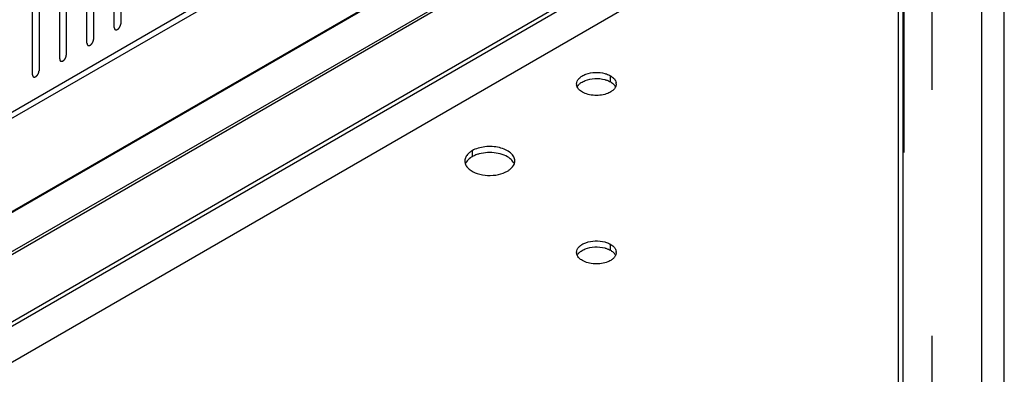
# Model space of a CAD drawing. Header units: inches. Extents: x 6 to 353, y 6 to 228.
# Tile 79 of 256: x 323.67 to 331.66, y 80.28 to 83.16. Entities that reach past the tile are written whole.
import ezdxf

# ---------------------------------------------------------------- set-up
doc = ezdxf.new("R2010")
doc.units = ezdxf.units.IN
doc.header["$LTSCALE"] = 19.946667
doc.header["$MEASUREMENT"] = 0
doc.linetypes.add('HIDDEN', pattern=[0.2, 0.1, -0.1])
doc.layers.get('0').update_dxf_attribs({"linetype": 'CONTINUOUS'})
for name, color, linetype in [('03_ALL_AXES', 7, 'CONTINUOUS'), ('08_ALL_COSMETICS', 7, 'CONTINUOUS'), ('DEFAULT_2', 7, 'HIDDEN')]:
    doc.layers.add(name, color=color, linetype=linetype)

msp = doc.modelspace()

# ---------------------------------------------------------------- linework, layer by layer
at = {"color": 7, "linetype": 'Continuous'}
for p, q in [((331.4814, 67.2895), (331.4814, 120.5663)), ((331.6638, 67.2895), (331.6638, 120.5663)), ((330.8044, 70.1101), (330.8044, 118.5557)), ((330.8421, 70.0575), (330.8421, 118.5365)), ((317.7691, 79.0371), (329.2291, 85.6536)), ((317.7691, 78.9882), (329.2291, 85.6046)), ((317.704, 78.1933), (329.2832, 84.8785)), ((317.7125, 78.1884), (329.2917, 84.8736)), ((317.9866, 78.0301), (329.8515, 84.8803)), ((318.0065, 78.0186), (329.8527, 84.858)), ((318.4795, 77.7455), (329.8326, 84.3002)), ((318.5101, 77.7279), (329.8386, 84.2683))]:
    msp.add_line(p, q, dxfattribs=at)
at = {"layer": '03_ALL_AXES', "color": 7, "linetype": 'Continuous'}
for p, q in [((318.7639, 77.5814), (329.8422, 83.9774)), ((328.4662, 82.651), (328.4662, 82.7)), ((327.3426, 82.092), (327.3426, 82.043)), ((328.4662, 81.2844), (328.4662, 81.3334))]:
    msp.add_line(p, q, dxfattribs=at)
for centre, radius, start, end in [((328.2447, 82.634), 0.0542, 179.9719, 188.59659), ((328.4593, 82.6341), 0.0542, 359.9719, 8.59659), ((327.4448, 81.8655), 0.2049, 115.06789, 119.92967), ((327.3512, 82.0092), 0.0681, 171.40423, 180.02811), ((327.3622, 82.0123), 0.0796, 202.43045, 204.89552), ((327.621, 82.0091), 0.0681, 351.40423, 0.02811), ((328.2447, 81.2674), 0.0542, 179.9719, 188.59659), ((328.4593, 81.2675), 0.0542, 359.9719, 8.59659)]:
    msp.add_arc(centre, radius, start, end, dxfattribs=at)
for points, knots in [([(328.1905, 82.634), (328.1905, 82.6419), (328.1944, 82.6587), (328.2104, 82.6808), (328.2347, 82.6995), (328.278, 82.7197), (328.3419, 82.7307), (328.3947, 82.7254), (328.4202, 82.7185)], [0, 0, 0, 0, 0.087232, 0.184044, 0.295672, 0.422614, 0.708159, 1, 1, 1, 1]), ([(328.2593, 82.6614), (328.2841, 82.6715), (328.3386, 82.6818), (328.3936, 82.6767), (328.4202, 82.6695)], [0, 0, 0, 0, 0.492405, 1, 1, 1, 1]), ([(328.4202, 82.7185), (328.4244, 82.7174), (328.4403, 82.7126), (328.4556, 82.7061), (328.4662, 82.7)], [0, 0, 0, 0, 0.263268, 1, 1, 1, 1]), ([(328.4202, 82.6695), (328.4229, 82.6688), (328.4332, 82.6659), (328.4433, 82.6621), (328.4505, 82.6589)], [0, 0, 0, 0, 0.25736, 1, 1, 1, 1]), ([(328.4662, 82.7), (328.47, 82.6977), (328.4838, 82.689), (328.4961, 82.6775), (328.5027, 82.6676)], [0, 0, 0, 0, 0.272371, 1, 1, 1, 1]), ([(328.5027, 82.6676), (328.504, 82.6656), (328.5087, 82.6577), (328.5118, 82.6488), (328.5129, 82.6422)], [0, 0, 0, 0, 0.262095, 1, 1, 1, 1]), ([(328.2378, 82.5681), (328.2329, 82.5709), (328.2159, 82.582), (328.2013, 82.5977), (328.1954, 82.6111)], [0, 0, 0, 0, 0.279986, 1, 1, 1, 1]), ([(328.1971, 82.6116), (328.1984, 82.614), (328.2044, 82.6241), (328.2127, 82.6328), (328.2197, 82.6385)], [0, 0, 0, 0, 0.234163, 1, 1, 1, 1]), ([(328.2197, 82.6385), (328.2224, 82.6408), (328.2347, 82.65), (328.2485, 82.657), (328.2593, 82.6614)], [0, 0, 0, 0, 0.233874, 1, 1, 1, 1]), ([(328.4662, 82.651), (328.4694, 82.6491), (328.4812, 82.6417), (328.4919, 82.6324), (328.4983, 82.6244)], [0, 0, 0, 0, 0.268125, 1, 1, 1, 1]), ([(328.5068, 82.6075), (328.5055, 82.6051), (328.4995, 82.5949), (328.4912, 82.5863), (328.4843, 82.5806)], [0, 0, 0, 0, 0.234163, 1, 1, 1, 1]), ([(328.4983, 82.6244), (328.4994, 82.6231), (328.5033, 82.618), (328.5066, 82.6124), (328.5085, 82.608)], [0, 0, 0, 0, 0.259767, 1, 1, 1, 1]), ([(328.5135, 82.634), (328.5135, 82.6318), (328.5129, 82.6226), (328.51, 82.6137), (328.5068, 82.6075)], [0, 0, 0, 0, 0.244781, 1, 1, 1, 1]), ([(328.4446, 82.5577), (328.4112, 82.5442), (328.3552, 82.5368), (328.285, 82.5472), (328.2521, 82.5598), (328.2378, 82.5681)], [0, 0, 0, 0, 0.508473, 0.766632, 1, 1, 1, 1]), ([(328.4843, 82.5806), (328.4815, 82.5783), (328.4692, 82.5691), (328.4555, 82.562), (328.4446, 82.5577)], [0, 0, 0, 0, 0.233874, 1, 1, 1, 1]), ([(327.6891, 82.0091), (327.6891, 82.0208), (327.6821, 82.0462), (327.6544, 82.0776), (327.6137, 82.1024), (327.5628, 82.1194), (327.5057, 82.1274), (327.4471, 82.1258), (327.3916, 82.1147), (327.3576, 82.1007), (327.3426, 82.092)], [0, 0, 0, 0, 0.086935, 0.186408, 0.303806, 0.43762, 0.582126, 0.729412, 0.871213, 1, 1, 1, 1]), ([(327.316, 82.0731), (327.3076, 82.0656), (327.2933, 82.0495), (327.2854, 82.0292), (327.2839, 82.0193)], [0, 0, 0, 0, 0.530781, 1, 1, 1, 1]), ([(327.3426, 82.043), (327.3377, 82.0402), (327.3205, 82.0292), (327.3051, 82.0148), (327.2968, 82.0024)], [0, 0, 0, 0, 0.272316, 1, 1, 1, 1]), ([(327.3426, 82.092), (327.3401, 82.0906), (327.3308, 82.0849), (327.3221, 82.0784), (327.316, 82.0731)], [0, 0, 0, 0, 0.26005, 1, 1, 1, 1]), ([(327.4003, 82.0664), (327.3966, 82.0653), (327.3822, 82.0611), (327.3681, 82.0558), (327.358, 82.051)], [0, 0, 0, 0, 0.258477, 1, 1, 1, 1]), ([(327.6524, 82.0274), (327.6376, 82.0396), (327.6007, 82.0597), (327.5376, 82.0758), (327.4688, 82.0792), (327.4225, 82.0723), (327.4003, 82.0664)], [0, 0, 0, 0, 0.218902, 0.470535, 0.737955, 1, 1, 1, 1]), ([(327.6822, 81.9905), (327.6806, 81.9938), (327.673, 82.0078), (327.6618, 82.0196), (327.6524, 82.0274)], [0, 0, 0, 0, 0.23318, 1, 1, 1, 1]), ([(327.2831, 82.0091), (327.2831, 82.0022), (327.2846, 81.9929), (327.2877, 81.9841), (327.2887, 81.9819)], [0, 0, 0, 0, 0.743741, 1, 1, 1, 1]), ([(327.2968, 82.0024), (327.2957, 82.0008), (327.2917, 81.9944), (327.2885, 81.9876), (327.2868, 81.9823)], [0, 0, 0, 0, 0.258337, 1, 1, 1, 1]), ([(327.29, 81.9788), (327.2916, 81.9754), (327.2993, 81.9615), (327.3104, 81.9496), (327.3198, 81.9419)], [0, 0, 0, 0, 0.23318, 1, 1, 1, 1]), ([(327.6297, 81.9263), (327.6365, 81.9302), (327.6596, 81.9454), (327.6791, 81.9681), (327.6854, 81.987)], [0, 0, 0, 0, 0.283715, 1, 1, 1, 1]), ([(327.3198, 81.9419), (327.3387, 81.9264), (327.3875, 81.9027), (327.469, 81.8889), (327.5534, 81.8948), (327.6069, 81.9131), (327.6297, 81.9263)], [0, 0, 0, 0, 0.225651, 0.487909, 0.756855, 1, 1, 1, 1]), ([(328.1905, 81.2675), (328.1905, 81.2754), (328.1944, 81.2922), (328.2104, 81.3143), (328.2347, 81.333), (328.278, 81.3531), (328.3419, 81.3641), (328.3947, 81.3588), (328.4202, 81.352)], [0, 0, 0, 0, 0.087232, 0.184044, 0.295672, 0.422614, 0.708159, 1, 1, 1, 1]), ([(328.2593, 81.2949), (328.2842, 81.3049), (328.3386, 81.3153), (328.3936, 81.3102), (328.4202, 81.303)], [0, 0, 0, 0, 0.492405, 1, 1, 1, 1]), ([(328.4202, 81.352), (328.4244, 81.3508), (328.4403, 81.3461), (328.4556, 81.3395), (328.4662, 81.3334)], [0, 0, 0, 0, 0.263268, 1, 1, 1, 1]), ([(328.4662, 81.3334), (328.47, 81.3312), (328.4838, 81.3224), (328.4961, 81.3109), (328.5027, 81.301)], [0, 0, 0, 0, 0.272371, 1, 1, 1, 1]), ([(328.2378, 81.2015), (328.2329, 81.2044), (328.2159, 81.2154), (328.2013, 81.2312), (328.1954, 81.2445)], [0, 0, 0, 0, 0.279986, 1, 1, 1, 1]), ([(328.1971, 81.245), (328.1984, 81.2474), (328.2044, 81.2576), (328.2127, 81.2662), (328.2197, 81.272)], [0, 0, 0, 0, 0.234163, 1, 1, 1, 1]), ([(328.2197, 81.272), (328.2224, 81.2742), (328.2347, 81.2834), (328.2485, 81.2905), (328.2593, 81.2949)], [0, 0, 0, 0, 0.233874, 1, 1, 1, 1]), ([(328.4202, 81.303), (328.4229, 81.3023), (328.4332, 81.2993), (328.4433, 81.2956), (328.4505, 81.2923)], [0, 0, 0, 0, 0.25736, 1, 1, 1, 1]), ([(328.4662, 81.2844), (328.4694, 81.2825), (328.4812, 81.2751), (328.4919, 81.2658), (328.4983, 81.2579)], [0, 0, 0, 0, 0.268125, 1, 1, 1, 1]), ([(328.5068, 81.241), (328.5056, 81.2385), (328.4995, 81.2284), (328.4912, 81.2197), (328.4843, 81.214)], [0, 0, 0, 0, 0.234163, 1, 1, 1, 1]), ([(328.4983, 81.2579), (328.4994, 81.2566), (328.5033, 81.2514), (328.5066, 81.2458), (328.5085, 81.2414)], [0, 0, 0, 0, 0.259767, 1, 1, 1, 1]), ([(328.5027, 81.301), (328.504, 81.299), (328.5087, 81.2911), (328.5119, 81.2823), (328.5129, 81.2756)], [0, 0, 0, 0, 0.262095, 1, 1, 1, 1]), ([(328.5135, 81.2675), (328.5135, 81.2652), (328.5129, 81.2561), (328.51, 81.2471), (328.5068, 81.241)], [0, 0, 0, 0, 0.244781, 1, 1, 1, 1]), ([(328.4446, 81.1911), (328.4112, 81.1776), (328.3552, 81.1702), (328.285, 81.1806), (328.2521, 81.1933), (328.2378, 81.2015)], [0, 0, 0, 0, 0.508473, 0.766632, 1, 1, 1, 1]), ([(328.4843, 81.214), (328.4815, 81.2117), (328.4692, 81.2025), (328.4555, 81.1955), (328.4446, 81.1911)], [0, 0, 0, 0, 0.233874, 1, 1, 1, 1])]:
    msp.add_open_spline(points, degree=3, knots=knots, dxfattribs=at)
for points in [[(328.1954, 82.6111), (328.1934, 82.6158), (328.1919, 82.6208), (328.1911, 82.6259)], [(328.4505, 82.6589), (328.4559, 82.6565), (328.4611, 82.6539), (328.4662, 82.651)], [(327.6854, 81.987), (327.6867, 81.9909), (327.6877, 81.9949), (327.6883, 81.9989)], [(328.1954, 81.2445), (328.1934, 81.2492), (328.1919, 81.2542), (328.1911, 81.2593)], [(328.4505, 81.2923), (328.4559, 81.29), (328.4611, 81.2873), (328.4662, 81.2844)]]:
    msp.add_open_spline(points, degree=3, dxfattribs=at)
at = {"layer": '08_ALL_COSMETICS', "color": 7, "linetype": 'Continuous'}
for p, q in [((324.4367, 83.092), (324.4367, 84.0514)), ((324.4898, 84.082), (324.4898, 83.1226)), ((324.2684, 83.9543), (324.2684, 82.9949)), ((324.2154, 82.9642), (324.2154, 83.9236)), ((323.9941, 82.8365), (323.9941, 83.7959)), ((324.0471, 83.8265), (324.0471, 82.8671)), ((323.7728, 82.7087), (323.7728, 83.6681)), ((323.8258, 83.6987), (323.8258, 82.7393))]:
    msp.add_line(p, q, dxfattribs=at)
for points in [[(324.4367, 83.092), (324.4368, 83.0911), (324.4369, 83.0897), (324.4371, 83.088), (324.4371, 83.0872), (324.4372, 83.0867), (324.4372, 83.0864), (324.4373, 83.0861), (324.4374, 83.0857), (324.4377, 83.085), (324.438, 83.0839), (324.4383, 83.0829), (324.4385, 83.0822), (324.4386, 83.0818), (324.4387, 83.0815), (324.4389, 83.0813), (324.4391, 83.0809), (324.4394, 83.0804), (324.4399, 83.0796), (324.4404, 83.0788), (324.4408, 83.0782), (324.441, 83.0779), (324.4411, 83.0776), (324.4414, 83.0775), (324.4416, 83.0772), (324.4421, 83.0768), (324.4428, 83.0762), (324.4435, 83.0757), (324.444, 83.0753), (324.4443, 83.075), (324.4445, 83.0748), (324.4447, 83.0748), (324.4451, 83.0746), (324.4457, 83.0744), (324.4465, 83.0741), (324.4473, 83.0738), (324.4479, 83.0736), (324.4482, 83.0735), (324.4485, 83.0734), (324.4488, 83.0734), (324.4492, 83.0733), (324.4498, 83.0733), (324.4508, 83.0733), (324.4517, 83.0732), (324.4524, 83.0732), (324.4528, 83.0732), (324.453, 83.0732), (324.4534, 83.0733), (324.4538, 83.0733), (324.4545, 83.0735), (324.4555, 83.0737), (324.4566, 83.074), (324.4573, 83.0741), (324.4577, 83.0742), (324.458, 83.0743), (324.4583, 83.0745), (324.4588, 83.0746), (324.4593, 83.0749), (324.46, 83.0752), (324.4608, 83.0756), (324.4617, 83.076), (324.4625, 83.0764), (324.4629, 83.0766), (324.4632, 83.0767), (324.4636, 83.0769), (324.464, 83.0772), (324.4647, 83.0778), (324.4658, 83.0785), (324.4669, 83.0792), (324.4677, 83.0798), (324.4684, 83.0802), (324.469, 83.0809), (324.4698, 83.0816), (324.4709, 83.0826), (324.4719, 83.0835), (324.4727, 83.0843), (324.4734, 83.0848), (324.4739, 83.0855), (324.4747, 83.0864), (324.4756, 83.0876), (324.4766, 83.0887), (324.4773, 83.0896), (324.4779, 83.0903), (324.4784, 83.0911), (324.4791, 83.0921), (324.4799, 83.0934), (324.4808, 83.0947), (324.4815, 83.0957), (324.482, 83.0965), (324.4824, 83.0973), (324.483, 83.0984), (324.4836, 83.0998), (324.4843, 83.1011), (324.4849, 83.1022), (324.4853, 83.103), (324.4856, 83.1039), (324.486, 83.105), (324.4865, 83.1064), (324.487, 83.1078), (324.4874, 83.1089), (324.4878, 83.1097), (324.4879, 83.1105), (324.4882, 83.1116), (324.4885, 83.113), (324.4888, 83.1144), (324.489, 83.1155), (324.4893, 83.1163), (324.4893, 83.1171), (324.4894, 83.1181), (324.4895, 83.12), (324.4897, 83.1216), (324.4898, 83.1226)], [(324.2154, 82.9642), (324.2155, 82.9633), (324.2156, 82.9619), (324.2158, 82.9602), (324.2158, 82.9594), (324.2159, 82.9589), (324.2159, 82.9586), (324.216, 82.9583), (324.2161, 82.9579), (324.2163, 82.9572), (324.2166, 82.9562), (324.217, 82.9552), (324.2172, 82.9544), (324.2173, 82.954), (324.2174, 82.9537), (324.2176, 82.9535), (324.2178, 82.9532), (324.2181, 82.9526), (324.2186, 82.9518), (324.2191, 82.951), (324.2195, 82.9504), (324.2197, 82.9501), (324.2198, 82.9498), (324.22, 82.9497), (324.2203, 82.9495), (324.2208, 82.9491), (324.2215, 82.9485), (324.2222, 82.9479), (324.2227, 82.9475), (324.223, 82.9473), (324.2232, 82.9471), (324.2234, 82.947), (324.2237, 82.9469), (324.2243, 82.9466), (324.2252, 82.9463), (324.226, 82.946), (324.2266, 82.9458), (324.2269, 82.9457), (324.2272, 82.9456), (324.2275, 82.9456), (324.2278, 82.9456), (324.2285, 82.9455), (324.2294, 82.9455), (324.2304, 82.9455), (324.2311, 82.9454), (324.2314, 82.9454), (324.2317, 82.9454), (324.232, 82.9455), (324.2324, 82.9456), (324.2332, 82.9457), (324.2342, 82.946), (324.2352, 82.9462), (324.236, 82.9463), (324.2364, 82.9465), (324.2367, 82.9465), (324.237, 82.9467), (324.2374, 82.9469), (324.238, 82.9471), (324.2386, 82.9474), (324.2395, 82.9478), (324.2404, 82.9482), (324.2411, 82.9486), (324.2416, 82.9488), (324.2419, 82.9489), (324.2422, 82.9492), (324.2427, 82.9495), (324.2434, 82.95), (324.2445, 82.9507), (324.2456, 82.9514), (324.2464, 82.9521), (324.2471, 82.9525), (324.2477, 82.9531), (324.2485, 82.9538), (324.2495, 82.9548), (324.2506, 82.9557), (324.2514, 82.9565), (324.252, 82.957), (324.2526, 82.9578), (324.2534, 82.9587), (324.2543, 82.9598), (324.2553, 82.9609), (324.256, 82.9619), (324.2566, 82.9625), (324.2571, 82.9633), (324.2578, 82.9643), (324.2586, 82.9656), (324.2595, 82.9669), (324.2601, 82.968), (324.2607, 82.9687), (324.2611, 82.9695), (324.2616, 82.9706), (324.2623, 82.972), (324.263, 82.9733), (324.2635, 82.9744), (324.264, 82.9752), (324.2642, 82.9761), (324.2647, 82.9772), (324.2652, 82.9786), (324.2657, 82.98), (324.2661, 82.9811), (324.2664, 82.9819), (324.2666, 82.9827), (324.2668, 82.9838), (324.2671, 82.9852), (324.2675, 82.9866), (324.2677, 82.9877), (324.2679, 82.9885), (324.268, 82.9893), (324.2681, 82.9904), (324.2682, 82.9922), (324.2683, 82.9938), (324.2684, 82.9949)], [(323.9941, 82.8365), (323.9942, 82.8355), (323.9943, 82.8341), (323.9944, 82.8325), (323.9945, 82.8316), (323.9946, 82.8312), (323.9946, 82.8308), (323.9947, 82.8305), (323.9948, 82.8301), (323.995, 82.8294), (323.9953, 82.8284), (323.9956, 82.8274), (323.9959, 82.8267), (323.996, 82.8263), (323.9961, 82.8259), (323.9962, 82.8257), (323.9964, 82.8254), (323.9968, 82.8248), (323.9973, 82.824), (323.9978, 82.8232), (323.9981, 82.8226), (323.9984, 82.8223), (323.9985, 82.8221), (323.9987, 82.8219), (323.999, 82.8217), (323.9995, 82.8213), (324.0002, 82.8207), (324.0009, 82.8201), (324.0014, 82.8197), (324.0016, 82.8195), (324.0018, 82.8193), (324.0021, 82.8192), (324.0024, 82.8191), (324.003, 82.8189), (324.0038, 82.8186), (324.0047, 82.8182), (324.0053, 82.818), (324.0056, 82.8179), (324.0058, 82.8178), (324.0061, 82.8178), (324.0065, 82.8178), (324.0072, 82.8178), (324.0081, 82.8177), (324.0091, 82.8177), (324.0097, 82.8176), (324.0101, 82.8176), (324.0104, 82.8176), (324.0107, 82.8177), (324.0111, 82.8178), (324.0118, 82.8179), (324.0129, 82.8182), (324.0139, 82.8184), (324.0146, 82.8186), (324.015, 82.8187), (324.0153, 82.8187), (324.0157, 82.8189), (324.0161, 82.8191), (324.0167, 82.8193), (324.0173, 82.8196), (324.0182, 82.82), (324.0191, 82.8205), (324.0198, 82.8208), (324.0203, 82.821), (324.0206, 82.8211), (324.0209, 82.8214), (324.0213, 82.8217), (324.0221, 82.8222), (324.0232, 82.8229), (324.0242, 82.8237), (324.0251, 82.8243), (324.0257, 82.8247), (324.0264, 82.8253), (324.0272, 82.826), (324.0282, 82.827), (324.0293, 82.828), (324.0301, 82.8287), (324.0307, 82.8293), (324.0313, 82.83), (324.032, 82.8309), (324.033, 82.832), (324.0339, 82.8332), (324.0347, 82.8341), (324.0353, 82.8347), (324.0358, 82.8355), (324.0365, 82.8365), (324.0373, 82.8378), (324.0382, 82.8391), (324.0388, 82.8402), (324.0394, 82.8409), (324.0397, 82.8418), (324.0403, 82.8428), (324.041, 82.8442), (324.0417, 82.8456), (324.0422, 82.8466), (324.0427, 82.8475), (324.0429, 82.8483), (324.0433, 82.8494), (324.0438, 82.8508), (324.0444, 82.8522), (324.0448, 82.8533), (324.0451, 82.8541), (324.0453, 82.855), (324.0455, 82.8561), (324.0458, 82.8574), (324.0461, 82.8588), (324.0464, 82.8599), (324.0466, 82.8607), (324.0466, 82.8615), (324.0467, 82.8626), (324.0469, 82.8644), (324.047, 82.866), (324.0471, 82.8671)], [(323.7728, 82.7087), (323.7728, 82.7077), (323.773, 82.7063), (323.7731, 82.7047), (323.7732, 82.7039), (323.7732, 82.7034), (323.7732, 82.703), (323.7734, 82.7027), (323.7735, 82.7023), (323.7737, 82.7016), (323.774, 82.7006), (323.7743, 82.6996), (323.7745, 82.6989), (323.7747, 82.6985), (323.7747, 82.6982), (323.7749, 82.6979), (323.7751, 82.6976), (323.7755, 82.697), (323.776, 82.6962), (323.7765, 82.6954), (323.7768, 82.6949), (323.777, 82.6945), (323.7772, 82.6943), (323.7774, 82.6941), (323.7777, 82.6939), (323.7782, 82.6935), (323.7788, 82.6929), (323.7795, 82.6923), (323.78, 82.6919), (323.7803, 82.6917), (323.7805, 82.6915), (323.7808, 82.6914), (323.7811, 82.6913), (323.7817, 82.6911), (323.7825, 82.6908), (323.7834, 82.6905), (323.7839, 82.6902), (323.7843, 82.6901), (323.7845, 82.69), (323.7848, 82.69), (323.7852, 82.69), (323.7858, 82.69), (323.7868, 82.6899), (323.7877, 82.6899), (323.7884, 82.6899), (323.7888, 82.6899), (323.7891, 82.6898), (323.7894, 82.6899), (323.7898, 82.69), (323.7905, 82.6902), (323.7916, 82.6904), (323.7926, 82.6906), (323.7933, 82.6908), (323.7937, 82.6909), (323.794, 82.6909), (323.7944, 82.6911), (323.7948, 82.6913), (323.7953, 82.6916), (323.796, 82.6919), (323.7969, 82.6923), (323.7977, 82.6927), (323.7985, 82.693), (323.7989, 82.6932), (323.7993, 82.6934), (323.7996, 82.6936), (323.8, 82.6939), (323.8008, 82.6944), (323.8018, 82.6952), (323.8029, 82.6959), (323.8038, 82.6965), (323.8044, 82.6969), (323.805, 82.6975), (323.8059, 82.6983), (323.8069, 82.6992), (323.8079, 82.7002), (323.8087, 82.701), (323.8094, 82.7015), (323.8099, 82.7022), (323.8107, 82.7031), (323.8117, 82.7042), (323.8126, 82.7054), (323.8134, 82.7063), (323.814, 82.7069), (323.8144, 82.7077), (323.8151, 82.7088), (323.816, 82.7101), (323.8168, 82.7114), (323.8175, 82.7124), (323.818, 82.7132), (323.8184, 82.714), (323.819, 82.7151), (323.8197, 82.7164), (323.8203, 82.7178), (323.8209, 82.7189), (323.8213, 82.7197), (323.8216, 82.7205), (323.822, 82.7216), (323.8225, 82.723), (323.823, 82.7244), (323.8234, 82.7255), (323.8238, 82.7264), (323.8239, 82.7272), (323.8242, 82.7283), (323.8245, 82.7297), (323.8248, 82.731), (323.8251, 82.7321), (323.8253, 82.733), (323.8253, 82.7337), (323.8254, 82.7348), (323.8256, 82.7367), (323.8257, 82.7382), (323.8258, 82.7393)]]:
    msp.add_open_spline(points, degree=3, knots=[0, 0, 0, 0, 0.03125, 0.046875, 0.054688, 0.058594, 0.0625, 0.066406, 0.070312, 0.078125, 0.09375, 0.109375, 0.117188, 0.121094, 0.125, 0.128906, 0.132812, 0.140625, 0.15625, 0.171875, 0.179688, 0.183594, 0.1875, 0.191406, 0.195312, 0.203125, 0.21875, 0.234375, 0.242188, 0.246094, 0.25, 0.253906, 0.257812, 0.265625, 0.28125, 0.296875, 0.304688, 0.308594, 0.3125, 0.316406, 0.320312, 0.328125, 0.34375, 0.359375, 0.367188, 0.371094, 0.375, 0.378906, 0.382812, 0.390625, 0.40625, 0.421875, 0.429688, 0.433594, 0.4375, 0.441406, 0.445312, 0.453125, 0.460938, 0.46875, 0.484375, 0.492188, 0.496094, 0.5, 0.503906, 0.507812, 0.515625, 0.53125, 0.546875, 0.554688, 0.5625, 0.570312, 0.578125, 0.59375, 0.609375, 0.617188, 0.625, 0.632812, 0.640625, 0.65625, 0.671875, 0.679688, 0.6875, 0.695312, 0.703125, 0.71875, 0.734375, 0.742188, 0.75, 0.757812, 0.765625, 0.78125, 0.796875, 0.804688, 0.8125, 0.820312, 0.828125, 0.84375, 0.859375, 0.867188, 0.875, 0.882812, 0.890625, 0.90625, 0.921875, 0.929688, 0.9375, 0.945312, 0.953125, 0.96875, 1, 1, 1, 1], dxfattribs=at)
at = {"layer": 'DEFAULT_2', "color": 7, "linetype": 'HIDDEN'}
for p, q in [((331.0776, 70.618), (331.0776, 119.097)), ((330.8514, 70.1101), (330.8514, 118.5892))]:
    msp.add_line(p, q, dxfattribs=at)

doc.saveas('drawing.dxf')
